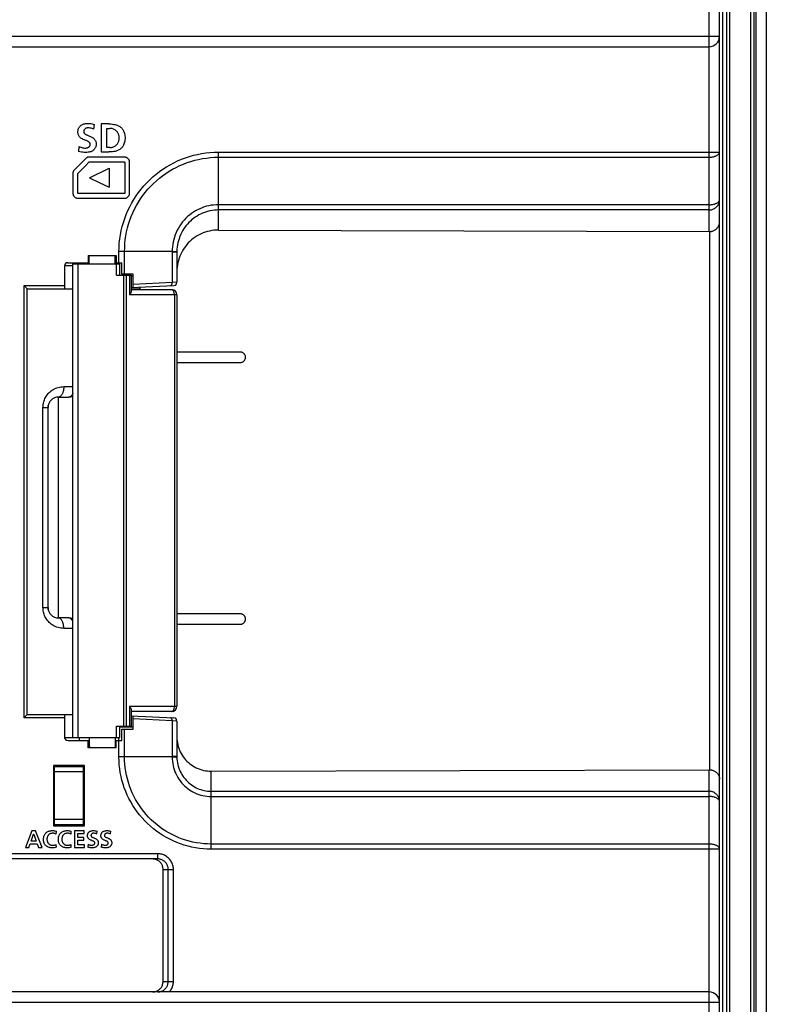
# Model space of a CAD drawing. Extents: x 4 to 805, y 32 to 576.
# Tile 26 of 27: x 733 to 805, y 239 to 334. Entities that reach past the tile are written whole.
import ezdxf

# ---------------------------------------------------------------- set-up
doc = ezdxf.new("R2010")
doc.units = 0
doc.header["$LTSCALE"] = 46.255
doc.layers.get('0').update_dxf_attribs({"linetype": 'CONTINUOUS'})
doc.layers.add('AXIS', color=7, linetype='CONTINUOUS')

msp = doc.modelspace()

# ---------------------------------------------------------------- linework, layer by layer
at = {"color": 7, "linetype": 'CONTINUOUS'}
for p, q in [((803.401, 373.712), (803.401, 159.678)), ((803.601, 373.712), (803.601, 159.678)), ((804.601, 374.195), (804.601, 159.195)), ((800.101, 162.695), (800.101, 370.695)), ((800.401, 370.695), (800.401, 162.695)), ((800.801, 162.695), (800.801, 370.695)), ((801.101, 162.695), (801.101, 370.695)), ((803.101, 162.695), (803.101, 370.695)), ((799.101, 313.398), (799.101, 366.542)), ((683.001, 332.195), (800.101, 332.195)), ((683.001, 331.195), (799.101, 331.195)), ((739.898, 323.263), (739.948, 323.708)), ((741.332, 323.758), (740.593, 323.758)), ((740.593, 323.758), (740.593, 321.057)), ((741.134, 323.332), (741.436, 323.332)), ((741.134, 321.482), (741.134, 323.332)), ((738.45, 321.602), (738.4, 321.115)), ((741.436, 321.482), (741.134, 321.482)), ((739.195, 320.49), (737.946, 319.242)), ((742.847, 320.556), (739.356, 320.556)), ((740.593, 321.057), (741.332, 321.057)), ((751.881, 321.048), (800.101, 321.048)), ((751.881, 313.542), (751.881, 321.048)), ((751.881, 320.554), (799.101, 320.554)), ((738.341, 318.985), (739.073, 319.717)), ((739.073, 319.717), (739.452, 320.095)), ((739.452, 320.095), (742.847, 320.095)), ((739.467, 318.581), (741.369, 319.495)), ((741.369, 319.495), (741.369, 317.665)), ((742.866, 320.076), (742.866, 317.084)), ((743.328, 317.084), (743.328, 320.076)), ((737.879, 319.08), (737.879, 317.084)), ((738.341, 317.065), (738.341, 318.985)), ((739.467, 318.581), (740.417, 318.123)), ((740.417, 318.123), (741.369, 317.665)), ((742.847, 317.065), (738.341, 317.065)), ((738.359, 316.603), (742.847, 316.603)), ((799.101, 315.979), (751.881, 315.979)), ((799.101, 315.476), (751.881, 315.476)), ((751.881, 313.542), (799.101, 313.398)), ((799.136, 313.399), (799.136, 261.591)), ((739.331, 311.095), (742.031, 311.095)), ((739.331, 311.095), (739.331, 310.395)), ((741.931, 310.295), (741.931, 311.095)), ((742.031, 311.095), (742.031, 310.395)), ((742.302, 310.395), (742.302, 311.467)), ((747.428, 311.466), (742.722, 311.467)), ((742.848, 309.295), (742.848, 311.466)), ((747.428, 311.466), (747.549, 311.468)), ((747.428, 311.466), (747.428, 311.419)), ((747.881, 311.419), (747.428, 311.419)), ((747.428, 311.419), (747.428, 308.499)), ((737.881, 310.095), (737.081, 310.095)), ((737.081, 310.095), (737.081, 307.895)), ((737.381, 310.395), (739.431, 310.395)), ((737.881, 310.295), (742.381, 310.295)), ((737.881, 264.695), (737.881, 310.295)), ((738.381, 264.695), (738.381, 310.295)), ((738.481, 310.395), (738.481, 310.295)), ((739.331, 310.895), (739.431, 310.895)), ((741.931, 310.895), (742.031, 310.895)), ((741.931, 310.395), (742.581, 310.395)), ((742.081, 309.195), (742.081, 310.295)), ((742.281, 310.395), (742.281, 310.295)), ((742.381, 309.195), (742.381, 310.295)), ((742.581, 309.295), (742.581, 310.395)), ((742.081, 309.195), (743.481, 309.195)), ((743.681, 309.295), (742.581, 309.295)), ((742.742, 309.195), (742.742, 265.795)), ((743, 309.195), (743, 265.795)), ((743.335, 309.195), (743.335, 307.295)), ((743.481, 309.195), (743.481, 307.648)), ((743.681, 309.095), (743.481, 309.095)), ((743.681, 308.01), (743.681, 309.295)), ((733.181, 308.195), (737.081, 308.195)), ((733.181, 266.595), (733.181, 308.195)), ((733.481, 307.895), (733.181, 308.195)), ((743.481, 308), (747.597, 308.216)), ((747.428, 308.499), (743.681, 308.302)), ((747.881, 308.515), (747.428, 308.499)), ((733.481, 307.895), (737.881, 307.895)), ((733.481, 266.895), (733.481, 307.895)), ((747.881, 307.295), (743.335, 307.295)), ((743.481, 307.895), (744.331, 307.895)), ((747.381, 307.795), (743.481, 307.795)), ((744.331, 307.795), (744.331, 308.044)), ((747.638, 307.295), (747.638, 267.695)), ((747.881, 307.295), (747.881, 267.695)), ((753.982, 301.795), (747.881, 301.795)), ((747.881, 300.795), (753.982, 300.795)), ((736.995, 298.465), (737.881, 298.465)), ((736.481, 297.465), (737.481, 297.465)), ((736.481, 276.195), (736.481, 297.465)), ((734.995, 296.465), (735.481, 296.465)), ((734.995, 277.195), (734.995, 296.465)), ((735.481, 277.195), (735.481, 296.465)), ((735.501, 276.998), (735.501, 296.663)), ((734.995, 277.195), (735.481, 277.195)), ((737.481, 276.195), (736.481, 276.195)), ((753.982, 276.595), (747.881, 276.595)), ((737.881, 275.195), (736.995, 275.195)), ((747.881, 275.595), (753.982, 275.595)), ((743.335, 267.695), (747.881, 267.695)), ((743.335, 267.695), (743.335, 265.795)), ((743.481, 267.342), (743.481, 265.795)), ((733.481, 266.895), (733.181, 266.595)), ((737.081, 266.595), (733.181, 266.595)), ((733.481, 266.895), (737.881, 266.895)), ((737.081, 266.895), (737.081, 264.695)), ((747.381, 267.195), (743.481, 267.195)), ((743.481, 266.79), (747.597, 266.575)), ((743.681, 265.495), (743.681, 266.78)), ((747.428, 266.292), (743.681, 266.488)), ((742.081, 265.795), (743.481, 265.795)), ((742.081, 264.695), (742.081, 265.795)), ((742.381, 264.695), (742.381, 265.795)), ((743.681, 265.695), (742.381, 265.695)), ((742.581, 265.495), (743.681, 265.495)), ((742.581, 264.395), (742.581, 265.495)), ((742.848, 262.821), (742.848, 265.495)), ((747.881, 266.275), (747.428, 266.292)), ((747.428, 266.292), (747.428, 262.868)), ((747.881, 266.275), (747.881, 262.846)), ((737.081, 264.695), (742.381, 264.695)), ((738.481, 264.695), (738.481, 264.395)), ((741.931, 264.695), (741.931, 263.695)), ((742.281, 264.395), (742.281, 264.695)), ((737.381, 264.395), (739.431, 264.395)), ((739.331, 263.695), (739.331, 264.395)), ((739.431, 263.895), (739.331, 263.895)), ((742.031, 263.695), (739.331, 263.695)), ((739.587, 263.695), (739.431, 263.795)), ((741.931, 264.395), (742.581, 264.395)), ((742.031, 263.895), (741.931, 263.895)), ((742.031, 263.695), (742.031, 264.395)), ((742.302, 262.82), (742.302, 264.395)), ((742.848, 262.821), (742.302, 262.82)), ((747.428, 262.821), (742.848, 262.821)), ((747.881, 262.868), (747.428, 262.868)), ((747.428, 262.868), (747.428, 262.821)), ((739.001, 261.995), (736.001, 261.995)), ((736.001, 261.995), (736.001, 256.195)), ((736.101, 261.895), (739.001, 261.895)), ((736.101, 256.295), (736.101, 261.895)), ((736.751, 261.995), (736.751, 261.895)), ((738.251, 261.895), (738.251, 261.995)), ((738.901, 256.295), (738.901, 261.895)), ((739.001, 256.195), (739.001, 261.995)), ((738.901, 261.395), (736.101, 261.395)), ((751.181, 261.446), (799.101, 261.592)), ((751.181, 253.942), (751.181, 261.446)), ((799.101, 166.848), (799.101, 261.592)), ((736.001, 260.495), (736.101, 260.495)), ((739.001, 260.495), (738.901, 260.495)), ((751.181, 259.514), (799.101, 259.514)), ((751.181, 259.012), (799.101, 259.012)), ((736.101, 257.695), (736.001, 257.695)), ((739.001, 257.695), (738.901, 257.695)), ((738.901, 257.295), (739.001, 257.295)), ((736.001, 256.195), (739.001, 256.195)), ((738.901, 256.795), (736.101, 256.795)), ((738.901, 256.295), (736.101, 256.295)), ((738.901, 256.595), (739.001, 256.595)), ((733.925, 255.696), (733.301, 254.095)), ((733.865, 254.714), (734.097, 255.375)), ((734.287, 255.696), (733.925, 255.696)), ((734.097, 255.375), (734.101, 255.375)), ((734.101, 255.375), (734.333, 254.714)), ((734.915, 254.095), (734.287, 255.696)), ((736.262, 255.386), (736.284, 255.657)), ((737.694, 255.386), (737.717, 255.657)), ((738.971, 255.696), (738.026, 255.696)), ((738.026, 255.696), (738.026, 254.095)), ((738.347, 255.443), (738.971, 255.443)), ((738.347, 255.049), (738.347, 255.443)), ((738.918, 255.049), (738.347, 255.049)), ((738.918, 254.797), (738.918, 255.049)), ((738.971, 255.443), (738.971, 255.696)), ((740.19, 255.402), (740.22, 255.666)), ((741.486, 255.402), (741.515, 255.666)), ((733.301, 254.095), (733.634, 254.095)), ((733.634, 254.095), (733.774, 254.462)), ((733.774, 254.462), (734.423, 254.462)), ((734.333, 254.714), (733.865, 254.714)), ((734.423, 254.462), (734.56, 254.095)), ((734.56, 254.095), (734.915, 254.095)), ((736.286, 254.118), (736.273, 254.386)), ((737.72, 254.118), (737.706, 254.386)), ((738.026, 254.095), (738.976, 254.095)), ((738.347, 254.797), (738.918, 254.797)), ((738.347, 254.347), (738.347, 254.797)), ((738.976, 254.347), (738.347, 254.347)), ((738.976, 254.095), (738.976, 254.347)), ((739.332, 254.418), (739.302, 254.13)), ((740.628, 254.418), (740.598, 254.13)), ((799.101, 254.436), (751.181, 254.436)), ((746.042, 253.495), (718.16, 253.495)), ((746.042, 252.995), (746.042, 253.495)), ((800.101, 253.942), (751.181, 253.942)), ((746.042, 252.995), (718.16, 252.995)), ((746.551, 251.995), (747.544, 251.995)), ((746.551, 241.195), (746.551, 251.995)), ((747.045, 241.195), (747.045, 251.995)), ((747.544, 241.195), (747.544, 251.995)), ((746.551, 241.195), (747.544, 241.195)), ((799.101, 240.195), (683.001, 240.195)), ((683.001, 239.195), (800.101, 239.195))]:
    msp.add_line(p, q, dxfattribs=at)
for points in [[(739.062, 321.436), (739.116, 321.439), (739.171, 321.445), (739.224, 321.457), (739.275, 321.471), (739.322, 321.49), (739.364, 321.51), (739.401, 321.533), (739.431, 321.556), (739.457, 321.58), (739.479, 321.605), (739.498, 321.63), (739.513, 321.657), (739.525, 321.685), (739.534, 321.715), (739.539, 321.745), (739.542, 321.776), (739.541, 321.806), (739.537, 321.836), (739.531, 321.865), (739.521, 321.893), (739.508, 321.919), (739.492, 321.945), (739.473, 321.97), (739.448, 321.995), (739.419, 322.02), (739.383, 322.046), (739.341, 322.072), (739.292, 322.098), (739.237, 322.123), (739.177, 322.149), (739.109, 322.176), (739.033, 322.206), (738.951, 322.239), (738.866, 322.276), (738.782, 322.317), (738.705, 322.361), (738.641, 322.403), (738.588, 322.446), (738.544, 322.487), (738.505, 322.53), (738.471, 322.575), (738.442, 322.622), (738.418, 322.671), (738.397, 322.723), (738.381, 322.779), (738.368, 322.839), (738.36, 322.905), (738.357, 322.975), (738.359, 323.047), (738.366, 323.119), (738.378, 323.188), (738.395, 323.253), (738.416, 323.314), (738.441, 323.369), (738.469, 323.421), (738.502, 323.469), (738.538, 323.515), (738.578, 323.557), (738.623, 323.597), (738.673, 323.635), (738.729, 323.669), (738.79, 323.701), (738.857, 323.729), (738.931, 323.754), (739.013, 323.775), (739.102, 323.791), (739.198, 323.801), (739.302, 323.804)], [(739.348, 323.379), (739.295, 323.377), (739.247, 323.371), (739.203, 323.362), (739.163, 323.35), (739.126, 323.336), (739.094, 323.32), (739.065, 323.301), (739.039, 323.281), (739.015, 323.259), (738.994, 323.235), (738.976, 323.21), (738.96, 323.182), (738.947, 323.152), (738.937, 323.119), (738.929, 323.083), (738.924, 323.045), (738.922, 323.004)], [(739.302, 323.804), (739.455, 323.8), (739.594, 323.787), (739.722, 323.767), (739.84, 323.74), (739.948, 323.708)], [(739.898, 323.263), (739.807, 323.298), (739.715, 323.328), (739.622, 323.35), (739.529, 323.367), (739.437, 323.376), (739.348, 323.379)], [(741.332, 323.758), (741.514, 323.754), (741.674, 323.74), (741.816, 323.72), (741.941, 323.694), (742.052, 323.664), (742.151, 323.629), (742.241, 323.59), (742.322, 323.548), (742.396, 323.503), (742.462, 323.455), (742.523, 323.404), (742.579, 323.349), (742.629, 323.29), (742.676, 323.227), (742.718, 323.16), (742.757, 323.086), (742.791, 323.007), (742.821, 322.921), (742.847, 322.826), (742.868, 322.718), (742.883, 322.598), (742.891, 322.472), (742.891, 322.342), (742.883, 322.216), (742.868, 322.096), (742.847, 321.988), (742.821, 321.893), (742.791, 321.808), (742.757, 321.728), (742.718, 321.655), (742.675, 321.587), (742.629, 321.524), (742.578, 321.466), (742.523, 321.411), (742.462, 321.36), (742.395, 321.311), (742.322, 321.266), (742.24, 321.224), (742.151, 321.186), (742.051, 321.151), (741.94, 321.12), (741.815, 321.094), (741.673, 321.074), (741.513, 321.061), (741.332, 321.057)], [(741.436, 321.482), (741.507, 321.485), (741.578, 321.494), (741.648, 321.507), (741.717, 321.527), (741.784, 321.551), (741.847, 321.58), (741.908, 321.614), (741.965, 321.653), (742.019, 321.695), (742.069, 321.741), (742.115, 321.791), (742.156, 321.845), (742.194, 321.902), (742.227, 321.963), (742.256, 322.028), (742.281, 322.096), (742.3, 322.167), (742.314, 322.243), (742.323, 322.324), (742.326, 322.408), (742.323, 322.492), (742.314, 322.573), (742.3, 322.648), (742.281, 322.72), (742.256, 322.787), (742.227, 322.852), (742.194, 322.913), (742.156, 322.97), (742.114, 323.024), (742.068, 323.074), (742.019, 323.12), (741.965, 323.162), (741.907, 323.201), (741.847, 323.235), (741.783, 323.264), (741.717, 323.288), (741.649, 323.307), (741.578, 323.321), (741.507, 323.33), (741.436, 323.332)], [(738.922, 323.004), (738.924, 322.975), (738.928, 322.949), (738.935, 322.925), (738.945, 322.902), (738.957, 322.879), (738.973, 322.855), (738.994, 322.832), (739.019, 322.809), (739.049, 322.786), (739.084, 322.763), (739.123, 322.741), (739.166, 322.72), (739.216, 322.697), (739.271, 322.674), (739.334, 322.65), (739.403, 322.623), (739.478, 322.594), (739.555, 322.562), (739.634, 322.526), (739.711, 322.486), (739.78, 322.444), (739.839, 322.401), (739.889, 322.359), (739.932, 322.316), (739.968, 322.273), (740, 322.227), (740.027, 322.18), (740.051, 322.131), (740.07, 322.077), (740.086, 322.02), (740.098, 321.958), (740.105, 321.892), (740.107, 321.824), (740.104, 321.754), (740.097, 321.684), (740.084, 321.616), (740.067, 321.554), (740.047, 321.497), (740.022, 321.444), (739.994, 321.394), (739.962, 321.348), (739.925, 321.303), (739.884, 321.261), (739.838, 321.222), (739.787, 321.185), (739.729, 321.15), (739.665, 321.118), (739.593, 321.089), (739.514, 321.063), (739.426, 321.042), (739.327, 321.025), (739.216, 321.014), (739.093, 321.01)], [(738.45, 321.602), (738.541, 321.557), (738.633, 321.519), (738.724, 321.488), (738.813, 321.465), (738.9, 321.448), (738.983, 321.439), (739.062, 321.436)], [(739.093, 321.01), (738.946, 321.015), (738.818, 321.026), (738.692, 321.046), (738.553, 321.077), (738.4, 321.115)], [(739.356, 320.556), (739.331, 320.555), (739.306, 320.551), (739.281, 320.544), (739.257, 320.534), (739.235, 320.522), (739.214, 320.507), (739.195, 320.49)], [(742.302, 311.467), (742.312, 311.875), (742.339, 312.282), (742.384, 312.688), (742.445, 313.091), (742.524, 313.491), (742.619, 313.887), (742.731, 314.279), (742.859, 314.666), (743.004, 315.047), (743.165, 315.421), (743.341, 315.788), (743.532, 316.148), (743.739, 316.498), (743.96, 316.84), (744.195, 317.172), (744.444, 317.493), (744.706, 317.804), (744.981, 318.103), (745.268, 318.39), (745.568, 318.664), (745.878, 318.926), (746.199, 319.174), (746.53, 319.408), (746.871, 319.628), (747.22, 319.833), (747.578, 320.023), (747.943, 320.198), (748.316, 320.357), (748.695, 320.5), (749.079, 320.627), (749.468, 320.738), (749.862, 320.832), (750.259, 320.909), (750.66, 320.969), (751.064, 321.013), (751.472, 321.039), (751.881, 321.048)], [(743.328, 320.076), (743.326, 320.118), (743.32, 320.161), (743.309, 320.205), (743.295, 320.247), (743.277, 320.288), (743.256, 320.327), (743.231, 320.364), (743.203, 320.398), (743.172, 320.43), (743.138, 320.458), (743.101, 320.483), (743.061, 320.505), (743.02, 320.523), (742.977, 320.538), (742.933, 320.548), (742.89, 320.554), (742.847, 320.556)], [(742.848, 311.466), (742.856, 311.851), (742.879, 312.235), (742.919, 312.618), (742.975, 312.999), (743.047, 313.377), (743.135, 313.752), (743.239, 314.123), (743.359, 314.489), (743.493, 314.85), (743.643, 315.205), (743.808, 315.553), (743.987, 315.893), (744.181, 316.226), (744.389, 316.55), (744.61, 316.865), (744.844, 317.17), (745.091, 317.465), (745.35, 317.749), (745.621, 318.022), (745.903, 318.283), (746.196, 318.532), (746.499, 318.768), (746.812, 318.991), (747.134, 319.201), (747.465, 319.396), (747.803, 319.577), (748.149, 319.744), (748.502, 319.895), (748.861, 320.032), (749.225, 320.153), (749.594, 320.258), (749.967, 320.348), (750.344, 320.421), (750.723, 320.479), (751.107, 320.52), (751.493, 320.545), (751.881, 320.554)], [(799.101, 320.554), (799.176, 320.555), (799.25, 320.559), (799.323, 320.566), (799.396, 320.576), (799.466, 320.588), (799.535, 320.603), (799.601, 320.62), (799.664, 320.64), (799.724, 320.662), (799.781, 320.686), (799.834, 320.712), (799.883, 320.74), (799.927, 320.769), (799.967, 320.801), (800.002, 320.833), (800.032, 320.867), (800.056, 320.902), (800.076, 320.938), (800.09, 320.974), (800.098, 321.011), (800.101, 321.048)], [(742.847, 320.095), (742.85, 320.094), (742.853, 320.093), (742.856, 320.091), (742.86, 320.089), (742.862, 320.085), (742.864, 320.082), (742.865, 320.079), (742.866, 320.076)], [(737.946, 319.242), (737.929, 319.222), (737.914, 319.201), (737.902, 319.179), (737.892, 319.154), (737.885, 319.129), (737.881, 319.104), (737.879, 319.08)], [(737.879, 317.084), (737.881, 317.041), (737.887, 316.998), (737.897, 316.955), (737.912, 316.913), (737.929, 316.872), (737.951, 316.832), (737.976, 316.795), (738.004, 316.761), (738.035, 316.73), (738.069, 316.702), (738.106, 316.676), (738.146, 316.655), (738.187, 316.636), (738.23, 316.622), (738.273, 316.612), (738.316, 316.605), (738.359, 316.603)], [(742.847, 316.603), (742.889, 316.605), (742.932, 316.611), (742.976, 316.622), (743.018, 316.636), (743.059, 316.654), (743.099, 316.675), (743.136, 316.7), (743.17, 316.728), (743.201, 316.759), (743.229, 316.793), (743.255, 316.831), (743.276, 316.87), (743.295, 316.911), (743.309, 316.954), (743.319, 316.998), (743.326, 317.041), (743.328, 317.084)], [(742.866, 317.084), (742.865, 317.081), (742.864, 317.078), (742.862, 317.074), (742.86, 317.071), (742.856, 317.068), (742.853, 317.066), (742.85, 317.065), (742.847, 317.065)], [(751.881, 315.979), (751.649, 315.972), (751.419, 315.954), (751.191, 315.924), (750.964, 315.882), (750.739, 315.828), (750.517, 315.762), (750.299, 315.685), (750.085, 315.596), (749.875, 315.495), (749.671, 315.384), (749.472, 315.262), (749.28, 315.13), (749.095, 314.987), (748.917, 314.835), (748.747, 314.673), (748.585, 314.503), (748.433, 314.324), (748.289, 314.136), (748.156, 313.941), (748.033, 313.74), (747.92, 313.531), (747.818, 313.317), (747.728, 313.098), (747.649, 312.873), (747.581, 312.645), (747.526, 312.414), (747.483, 312.18), (747.452, 311.943), (747.434, 311.706), (747.428, 311.466)], [(799.101, 315.476), (799.176, 315.479), (799.25, 315.487), (799.323, 315.501), (799.396, 315.521), (799.466, 315.545), (799.535, 315.575), (799.601, 315.61), (799.664, 315.649), (799.724, 315.694), (799.781, 315.742), (799.834, 315.795), (799.883, 315.851), (799.927, 315.911), (799.967, 315.974), (800.002, 316.04), (800.032, 316.109), (800.056, 316.179), (800.076, 316.251), (800.09, 316.324), (800.098, 316.398), (800.101, 316.472)], [(799.101, 315.979), (799.176, 315.98), (799.25, 315.984), (799.323, 315.991), (799.396, 316.001), (799.466, 316.013), (799.535, 316.027), (799.601, 316.045), (799.664, 316.064), (799.724, 316.086), (799.781, 316.11), (799.834, 316.137), (799.883, 316.165), (799.927, 316.194), (799.967, 316.226), (800.002, 316.258), (800.032, 316.292), (800.056, 316.327), (800.076, 316.363), (800.09, 316.399), (800.098, 316.436), (800.101, 316.472)], [(751.881, 315.476), (751.684, 315.471), (751.488, 315.457), (751.293, 315.432), (751.1, 315.398), (750.908, 315.354), (750.718, 315.301), (750.531, 315.238), (750.347, 315.166), (750.166, 315.084), (749.989, 314.994), (749.817, 314.894), (749.65, 314.786), (749.487, 314.669), (749.331, 314.544), (749.18, 314.411), (749.036, 314.27), (748.898, 314.122), (748.768, 313.967), (748.646, 313.805), (748.531, 313.636), (748.425, 313.461), (748.327, 313.281), (748.239, 313.096), (748.159, 312.906), (748.09, 312.712), (748.029, 312.514), (747.979, 312.313), (747.939, 312.11), (747.91, 311.904), (747.89, 311.697), (747.881, 311.487)], [(799.136, 313.399), (799.196, 313.402), (799.256, 313.409), (799.315, 313.419), (799.375, 313.433), (799.435, 313.451), (799.495, 313.472), (799.554, 313.497), (799.613, 313.527), (799.67, 313.561), (799.727, 313.6), (799.781, 313.643), (799.834, 313.691), (799.884, 313.744), (799.93, 313.803), (799.973, 313.865), (800.01, 313.932), (800.042, 314.004), (800.067, 314.078), (800.086, 314.155), (800.097, 314.234), (800.101, 314.314)], [(751.881, 313.542), (751.664, 313.537), (751.449, 313.52), (751.234, 313.492), (751.022, 313.451), (750.812, 313.4), (750.605, 313.337), (750.402, 313.262), (750.203, 313.177), (750.01, 313.082), (749.821, 312.975), (749.639, 312.859), (749.463, 312.733), (749.294, 312.598), (749.133, 312.453), (748.98, 312.3), (748.835, 312.139), (748.699, 311.97), (748.572, 311.794), (748.456, 311.611), (748.349, 311.422), (748.252, 311.228), (748.166, 311.028), (748.091, 310.824), (748.027, 310.616), (747.975, 310.405), (747.934, 310.191), (747.904, 309.975), (747.887, 309.757), (747.881, 309.539)], [(799.136, 313.399), (799.118, 313.398), (799.101, 313.398)], [(742.722, 311.467), (742.374, 311.468), (742.302, 311.467)], [(747.549, 311.468), (747.603, 311.469), (747.654, 311.47), (747.7, 311.471), (747.741, 311.473), (747.778, 311.474), (747.809, 311.476), (747.835, 311.478), (747.855, 311.48), (747.87, 311.483), (747.878, 311.485), (747.881, 311.487)], [(747.881, 311.487), (747.881, 311.466), (747.881, 311.444), (747.881, 308.515)], [(747.279, 308.199), (747.296, 308.201), (747.312, 308.207), (747.328, 308.216), (747.343, 308.227), (747.358, 308.242), (747.371, 308.259), (747.383, 308.279), (747.394, 308.301), (747.404, 308.325), (747.412, 308.351), (747.418, 308.379), (747.423, 308.408), (747.426, 308.437), (747.428, 308.468), (747.428, 308.499)], [(743.481, 307.648), (743.477, 307.605), (743.466, 307.556), (743.446, 307.499), (743.418, 307.436), (743.38, 307.367), (743.335, 307.295)], [(747.638, 307.295), (747.635, 307.366), (747.628, 307.436), (747.615, 307.503), (747.597, 307.565), (747.575, 307.622), (747.549, 307.673), (747.52, 307.716), (747.488, 307.75), (747.453, 307.775), (747.417, 307.79), (747.381, 307.795)], [(753.982, 300.795), (754.027, 300.797), (754.072, 300.803), (754.115, 300.813), (754.158, 300.827), (754.199, 300.845), (754.239, 300.866), (754.276, 300.891), (754.311, 300.919), (754.344, 300.95), (754.373, 300.983), (754.4, 301.02), (754.423, 301.058), (754.442, 301.099), (754.458, 301.141), (754.47, 301.184), (754.478, 301.228), (754.482, 301.273), (754.482, 301.317), (754.478, 301.362), (754.47, 301.406), (754.458, 301.45), (754.442, 301.492), (754.423, 301.532), (754.4, 301.571), (754.373, 301.607), (754.344, 301.641), (754.311, 301.672), (754.276, 301.7), (754.239, 301.724), (754.199, 301.746), (754.158, 301.763), (754.115, 301.777), (754.072, 301.787), (754.027, 301.793), (753.982, 301.795)], [(734.995, 296.465), (734.998, 296.57), (735.006, 296.676), (735.021, 296.782), (735.041, 296.889), (735.067, 296.996), (735.1, 297.103), (735.139, 297.209), (735.184, 297.313), (735.236, 297.416), (735.294, 297.517), (735.359, 297.615), (735.431, 297.711), (735.508, 297.803), (735.593, 297.891), (735.683, 297.974), (735.78, 298.053), (735.882, 298.127), (735.99, 298.194), (736.103, 298.255), (736.22, 298.309), (736.342, 298.355), (736.467, 298.394), (736.595, 298.425), (736.726, 298.447), (736.86, 298.46), (736.995, 298.465)], [(736.995, 298.465), (736.994, 298.387), (736.989, 298.309), (736.981, 298.232), (736.97, 298.156), (736.956, 298.082), (736.939, 298.011), (736.92, 297.943), (736.897, 297.877), (736.872, 297.816), (736.845, 297.758), (736.815, 297.705), (736.783, 297.656), (736.75, 297.612), (736.714, 297.574), (736.678, 297.541), (736.64, 297.514), (736.601, 297.493), (736.561, 297.477), (736.521, 297.468), (736.481, 297.465)], [(737.881, 297.836), (737.858, 297.785), (737.831, 297.732), (737.802, 297.683), (737.771, 297.639), (737.738, 297.599), (737.704, 297.564), (737.669, 297.534), (737.632, 297.509), (737.595, 297.49), (737.558, 297.476), (737.519, 297.468), (737.481, 297.465)], [(736.995, 275.195), (736.86, 275.2), (736.727, 275.213), (736.595, 275.235), (736.467, 275.266), (736.341, 275.305), (736.219, 275.352), (736.102, 275.406), (735.989, 275.467), (735.882, 275.534), (735.78, 275.607), (735.684, 275.685), (735.594, 275.768), (735.51, 275.855), (735.433, 275.947), (735.362, 276.041), (735.297, 276.139), (735.239, 276.239), (735.187, 276.341), (735.141, 276.445), (735.102, 276.551), (735.069, 276.657), (735.042, 276.764), (735.022, 276.871), (735.007, 276.978), (734.998, 277.086), (734.995, 277.195)], [(736.995, 275.195), (736.994, 275.274), (736.989, 275.351), (736.981, 275.429), (736.97, 275.504), (736.956, 275.578), (736.939, 275.649), (736.92, 275.718), (736.897, 275.783), (736.872, 275.845), (736.845, 275.902), (736.815, 275.955), (736.783, 276.004), (736.75, 276.048), (736.714, 276.086), (736.678, 276.119), (736.64, 276.146), (736.601, 276.167), (736.561, 276.183), (736.521, 276.192), (736.481, 276.195)], [(737.881, 275.824), (737.858, 275.875), (737.831, 275.928), (737.802, 275.977), (737.771, 276.021), (737.738, 276.061), (737.704, 276.096), (737.669, 276.126), (737.632, 276.151), (737.595, 276.17), (737.558, 276.184), (737.519, 276.192), (737.481, 276.195)], [(753.982, 275.595), (754.027, 275.597), (754.072, 275.603), (754.115, 275.613), (754.158, 275.627), (754.199, 275.645), (754.239, 275.666), (754.276, 275.691), (754.311, 275.719), (754.344, 275.75), (754.373, 275.783), (754.4, 275.82), (754.423, 275.858), (754.442, 275.899), (754.458, 275.941), (754.47, 275.984), (754.478, 276.028), (754.482, 276.073), (754.482, 276.117), (754.478, 276.162), (754.47, 276.206), (754.458, 276.25), (754.442, 276.292), (754.423, 276.332), (754.4, 276.371), (754.373, 276.407), (754.344, 276.441), (754.311, 276.472), (754.276, 276.5), (754.239, 276.524), (754.199, 276.546), (754.158, 276.563), (754.115, 276.577), (754.072, 276.587), (754.027, 276.593), (753.982, 276.595)], [(743.335, 267.695), (743.38, 267.624), (743.417, 267.555), (743.446, 267.492), (743.466, 267.435), (743.477, 267.385), (743.481, 267.342)], [(747.381, 267.195), (747.417, 267.2), (747.453, 267.215), (747.488, 267.24), (747.52, 267.274), (747.549, 267.317), (747.575, 267.368), (747.597, 267.425), (747.615, 267.487), (747.628, 267.554), (747.635, 267.624), (747.638, 267.695)], [(747.428, 266.292), (747.428, 266.322), (747.426, 266.353), (747.423, 266.383), (747.418, 266.411), (747.412, 266.439), (747.404, 266.465), (747.394, 266.489), (747.383, 266.511), (747.371, 266.531), (747.358, 266.548), (747.343, 266.563), (747.328, 266.574), (747.312, 266.583), (747.296, 266.589), (747.279, 266.591)], [(747.881, 264.748), (747.886, 264.562), (747.902, 264.376), (747.928, 264.192), (747.964, 264.009), (748.01, 263.829), (748.067, 263.652), (748.133, 263.478), (748.209, 263.309), (748.294, 263.144), (748.388, 262.984), (748.492, 262.83), (748.603, 262.682), (748.723, 262.541), (748.85, 262.406), (748.984, 262.279), (749.126, 262.16), (749.273, 262.049), (749.427, 261.947), (749.587, 261.853), (749.751, 261.768), (749.92, 261.693), (750.092, 261.628), (750.268, 261.572), (750.447, 261.526), (750.629, 261.491), (750.812, 261.465), (750.996, 261.45), (751.181, 261.446)], [(751.181, 253.942), (750.801, 253.951), (750.427, 253.975), (750.054, 254.014), (749.683, 254.07), (749.315, 254.141), (748.95, 254.228), (748.589, 254.33), (748.233, 254.448), (747.882, 254.58), (747.537, 254.728), (747.198, 254.889), (746.866, 255.065), (746.542, 255.256), (746.226, 255.459), (745.919, 255.676), (745.621, 255.906), (745.333, 256.148), (745.056, 256.402), (744.789, 256.668), (744.534, 256.945), (744.291, 257.233), (744.06, 257.531), (743.842, 257.838), (743.637, 258.155), (743.445, 258.48), (743.267, 258.813), (743.104, 259.153), (742.955, 259.5), (742.82, 259.853), (742.701, 260.211), (742.597, 260.574), (742.509, 260.941), (742.436, 261.312), (742.378, 261.686), (742.337, 262.061), (742.311, 262.439), (742.302, 262.82)], [(751.181, 254.436), (750.823, 254.444), (750.469, 254.467), (750.117, 254.505), (749.767, 254.558), (749.42, 254.625), (749.076, 254.708), (748.735, 254.805), (748.399, 254.916), (748.068, 255.042), (747.742, 255.182), (747.423, 255.336), (747.11, 255.503), (746.805, 255.683), (746.508, 255.876), (746.219, 256.082), (745.939, 256.299), (745.668, 256.529), (745.408, 256.77), (745.158, 257.022), (744.918, 257.284), (744.691, 257.556), (744.474, 257.838), (744.27, 258.128), (744.079, 258.427), (743.9, 258.734), (743.734, 259.049), (743.582, 259.37), (743.444, 259.697), (743.319, 260.03), (743.209, 260.367), (743.114, 260.709), (743.032, 261.055), (742.966, 261.404), (742.914, 261.756), (742.877, 262.108), (742.855, 262.463), (742.848, 262.821)], [(747.428, 262.821), (747.49, 262.82), (747.549, 262.82), (747.603, 262.819), (747.654, 262.818), (747.7, 262.816), (747.742, 262.814), (747.778, 262.812), (747.809, 262.81), (747.835, 262.808), (747.855, 262.806), (747.87, 262.803), (747.879, 262.8), (747.882, 262.798)], [(747.428, 262.821), (747.433, 262.612), (747.45, 262.405), (747.477, 262.198), (747.516, 261.994), (747.566, 261.792), (747.627, 261.593), (747.698, 261.398), (747.78, 261.208), (747.871, 261.022), (747.972, 260.843), (748.083, 260.669), (748.202, 260.502), (748.33, 260.341), (748.467, 260.189), (748.611, 260.044), (748.762, 259.907), (748.92, 259.779), (749.085, 259.66), (749.255, 259.55), (749.431, 259.45), (749.612, 259.36), (749.797, 259.28), (749.986, 259.209), (750.179, 259.15), (750.374, 259.101), (750.571, 259.062), (750.772, 259.034), (750.976, 259.017), (751.181, 259.012)], [(747.881, 262.846), (747.881, 262.822), (747.882, 262.798)], [(747.882, 262.798), (747.89, 262.619), (747.908, 262.441), (747.935, 262.265), (747.971, 262.092), (748.016, 261.92), (748.069, 261.752), (748.131, 261.587), (748.201, 261.427), (748.28, 261.27), (748.366, 261.119), (748.459, 260.972), (748.559, 260.831), (748.667, 260.696), (748.78, 260.567), (748.9, 260.445), (749.025, 260.329), (749.156, 260.22), (749.292, 260.118), (749.432, 260.024), (749.577, 259.937), (749.725, 259.858), (749.877, 259.787), (750.032, 259.724), (750.19, 259.669), (750.35, 259.622), (750.512, 259.583), (750.676, 259.553), (750.842, 259.532), (751.011, 259.518), (751.181, 259.514)], [(799.101, 261.592), (799.118, 261.592), (799.136, 261.591)], [(799.136, 261.591), (799.196, 261.588), (799.256, 261.581), (799.315, 261.571), (799.375, 261.557), (799.435, 261.539), (799.495, 261.518), (799.554, 261.493), (799.613, 261.463), (799.67, 261.429), (799.727, 261.39), (799.781, 261.347), (799.834, 261.299), (799.884, 261.246), (799.93, 261.188), (799.973, 261.125), (800.01, 261.058), (800.042, 260.987), (800.067, 260.912), (800.086, 260.835), (800.097, 260.756), (800.101, 260.676)], [(800.101, 258.518), (800.098, 258.592), (800.09, 258.666), (800.076, 258.739), (800.056, 258.811), (800.032, 258.882), (800.002, 258.95), (799.967, 259.016), (799.927, 259.079), (799.883, 259.139), (799.834, 259.195), (799.781, 259.248), (799.724, 259.297), (799.664, 259.341), (799.601, 259.38), (799.535, 259.415), (799.466, 259.445), (799.396, 259.47), (799.323, 259.489), (799.25, 259.503), (799.176, 259.511), (799.101, 259.514)], [(800.101, 258.518), (800.098, 258.555), (800.09, 258.591), (800.076, 258.628), (800.056, 258.663), (800.032, 258.698), (800.002, 258.732), (799.967, 258.765), (799.927, 258.796), (799.883, 258.826), (799.834, 258.854), (799.781, 258.88), (799.724, 258.904), (799.664, 258.926), (799.601, 258.945), (799.535, 258.963), (799.466, 258.977), (799.396, 258.99), (799.323, 258.999), (799.25, 259.006), (799.176, 259.01), (799.101, 259.012)], [(735.922, 254.067), (735.822, 254.071), (735.732, 254.08), (735.65, 254.095), (735.576, 254.114), (735.508, 254.136), (735.447, 254.162), (735.392, 254.192), (735.342, 254.224), (735.296, 254.258), (735.254, 254.296), (735.216, 254.337), (735.182, 254.381), (735.151, 254.428), (735.124, 254.478), (735.101, 254.533), (735.08, 254.593), (735.064, 254.658), (735.052, 254.728), (735.046, 254.803), (735.044, 254.88), (735.047, 254.959), (735.055, 255.036), (735.068, 255.11), (735.086, 255.18), (735.108, 255.243), (735.134, 255.301), (735.163, 255.354), (735.195, 255.404), (735.231, 255.45), (735.27, 255.492), (735.313, 255.532), (735.36, 255.568), (735.411, 255.6), (735.466, 255.63), (735.526, 255.656), (735.592, 255.678), (735.663, 255.697), (735.742, 255.711), (735.828, 255.72), (735.922, 255.723)], [(735.915, 255.471), (735.863, 255.469), (735.814, 255.463), (735.767, 255.452), (735.722, 255.438), (735.68, 255.421), (735.64, 255.4), (735.603, 255.376), (735.568, 255.348), (735.536, 255.318), (735.506, 255.284), (735.479, 255.247), (735.454, 255.207), (735.433, 255.163), (735.414, 255.115), (735.399, 255.064), (735.388, 255.008), (735.381, 254.95), (735.378, 254.89), (735.381, 254.83), (735.388, 254.772), (735.399, 254.718), (735.414, 254.667), (735.432, 254.621), (735.454, 254.579), (735.477, 254.54), (735.504, 254.504), (735.533, 254.471), (735.565, 254.442), (735.599, 254.415), (735.636, 254.392), (735.676, 254.371), (735.719, 254.353), (735.765, 254.339), (735.814, 254.329), (735.866, 254.322), (735.922, 254.32)], [(736.262, 255.386), (736.217, 255.409), (736.171, 255.429), (736.126, 255.444), (736.08, 255.456), (736.031, 255.464), (735.977, 255.469), (735.915, 255.471)], [(735.922, 255.723), (735.991, 255.721), (736.069, 255.712), (736.148, 255.698), (736.219, 255.679), (736.284, 255.657)], [(737.355, 254.067), (737.255, 254.071), (737.165, 254.08), (737.083, 254.095), (737.008, 254.114), (736.941, 254.136), (736.88, 254.162), (736.825, 254.192), (736.775, 254.224), (736.729, 254.258), (736.687, 254.296), (736.649, 254.337), (736.615, 254.381), (736.584, 254.428), (736.557, 254.478), (736.533, 254.533), (736.513, 254.593), (736.497, 254.658), (736.485, 254.728), (736.478, 254.803), (736.477, 254.88), (736.48, 254.959), (736.488, 255.036), (736.501, 255.11), (736.519, 255.179), (736.541, 255.243), (736.567, 255.301), (736.596, 255.354), (736.628, 255.404), (736.664, 255.45), (736.703, 255.492), (736.746, 255.532), (736.793, 255.567), (736.843, 255.6), (736.899, 255.63), (736.959, 255.656), (737.025, 255.678), (737.096, 255.697), (737.175, 255.711), (737.261, 255.72), (737.355, 255.723)], [(737.348, 255.471), (737.296, 255.469), (737.247, 255.463), (737.199, 255.452), (737.155, 255.438), (737.112, 255.421), (737.073, 255.4), (737.036, 255.376), (737.001, 255.348), (736.969, 255.318), (736.939, 255.284), (736.912, 255.247), (736.888, 255.207), (736.866, 255.163), (736.847, 255.116), (736.832, 255.064), (736.821, 255.009), (736.814, 254.95), (736.811, 254.89), (736.814, 254.83), (736.821, 254.772), (736.832, 254.718), (736.847, 254.667), (736.865, 254.621), (736.887, 254.579), (736.911, 254.54), (736.937, 254.504), (736.966, 254.471), (736.998, 254.442), (737.032, 254.415), (737.069, 254.392), (737.109, 254.371), (737.152, 254.353), (737.198, 254.339), (737.247, 254.329), (737.299, 254.322), (737.355, 254.32)], [(737.694, 255.386), (737.65, 255.409), (737.605, 255.428), (737.559, 255.444), (737.513, 255.456), (737.464, 255.464), (737.41, 255.469), (737.348, 255.471)], [(737.355, 255.723), (737.424, 255.72), (737.503, 255.712), (737.581, 255.698), (737.652, 255.679), (737.717, 255.657)], [(739.694, 254.32), (739.732, 254.322), (739.77, 254.327), (739.806, 254.336), (739.839, 254.348), (739.868, 254.361), (739.893, 254.375), (739.913, 254.391), (739.931, 254.407), (739.945, 254.424), (739.957, 254.442), (739.966, 254.461), (739.973, 254.481), (739.977, 254.501), (739.979, 254.522), (739.978, 254.543), (739.975, 254.563), (739.97, 254.583), (739.961, 254.602), (739.951, 254.619), (739.937, 254.637), (739.92, 254.654), (739.898, 254.672), (739.872, 254.689), (739.843, 254.706), (739.81, 254.722), (739.773, 254.738), (739.731, 254.755), (739.683, 254.774), (739.632, 254.795), (739.579, 254.817), (739.527, 254.843), (739.479, 254.871), (739.436, 254.9), (739.401, 254.929), (739.373, 254.958), (739.349, 254.988), (739.329, 255.019), (739.313, 255.052), (739.299, 255.087), (739.288, 255.126), (739.281, 255.168), (739.277, 255.213), (739.278, 255.26), (739.281, 255.307), (739.288, 255.353), (739.299, 255.397), (739.314, 255.438), (739.332, 255.475), (739.352, 255.51), (739.376, 255.542), (739.402, 255.571), (739.432, 255.598), (739.466, 255.624), (739.504, 255.647), (739.546, 255.668), (739.593, 255.686), (739.646, 255.701), (739.703, 255.713), (739.767, 255.721), (739.837, 255.723)], [(739.864, 255.471), (739.829, 255.469), (739.797, 255.465), (739.768, 255.458), (739.743, 255.449), (739.72, 255.439), (739.7, 255.427), (739.682, 255.414), (739.666, 255.399), (739.652, 255.383), (739.64, 255.365), (739.631, 255.346), (739.623, 255.325), (739.617, 255.301), (739.613, 255.276), (739.612, 255.248)], [(739.612, 255.248), (739.613, 255.231), (739.616, 255.214), (739.622, 255.198), (739.63, 255.181), (739.64, 255.164), (739.653, 255.148), (739.67, 255.132), (739.69, 255.117), (739.713, 255.103), (739.739, 255.089), (739.767, 255.075), (739.798, 255.062), (739.833, 255.048), (739.916, 255.016)], [(739.916, 255.016), (739.963, 254.997), (740.012, 254.976), (740.061, 254.952), (740.106, 254.926), (740.147, 254.898), (740.183, 254.868), (740.214, 254.837), (740.239, 254.806), (740.259, 254.774), (740.276, 254.742), (740.29, 254.707), (740.301, 254.668), (740.309, 254.625), (740.313, 254.577), (740.313, 254.527), (740.309, 254.476), (740.301, 254.43), (740.29, 254.388), (740.276, 254.35), (740.258, 254.314), (740.238, 254.281), (740.214, 254.25), (740.187, 254.222), (740.157, 254.195), (740.122, 254.17), (740.083, 254.147), (740.039, 254.126), (739.989, 254.107), (739.933, 254.091), (739.868, 254.079), (739.795, 254.07), (739.713, 254.067)], [(739.837, 255.723), (739.926, 255.721), (740.008, 255.713), (740.084, 255.701), (740.155, 255.685), (740.22, 255.666)], [(740.19, 255.402), (740.137, 255.423), (740.082, 255.44), (740.027, 255.454), (739.972, 255.463), (739.917, 255.469), (739.864, 255.471)], [(740.99, 254.32), (741.028, 254.322), (741.066, 254.327), (741.102, 254.336), (741.135, 254.348), (741.164, 254.361), (741.189, 254.375), (741.209, 254.391), (741.227, 254.407), (741.241, 254.424), (741.253, 254.442), (741.262, 254.461), (741.269, 254.481), (741.273, 254.501), (741.275, 254.522), (741.274, 254.543), (741.271, 254.563), (741.266, 254.583), (741.257, 254.602), (741.247, 254.619), (741.233, 254.637), (741.216, 254.654), (741.194, 254.672), (741.168, 254.689), (741.139, 254.706), (741.106, 254.722), (741.068, 254.738), (741.026, 254.755), (740.979, 254.774), (740.928, 254.795), (740.875, 254.817), (740.823, 254.843), (740.774, 254.871), (740.732, 254.9), (740.697, 254.929), (740.669, 254.958), (740.645, 254.988), (740.625, 255.019), (740.608, 255.052), (740.595, 255.087), (740.584, 255.126), (740.577, 255.168), (740.573, 255.213), (740.573, 255.26), (740.577, 255.307), (740.584, 255.353), (740.595, 255.397), (740.61, 255.438), (740.627, 255.475), (740.648, 255.51), (740.671, 255.542), (740.698, 255.571), (740.728, 255.598), (740.762, 255.624), (740.8, 255.647), (740.842, 255.668), (740.889, 255.686), (740.941, 255.701), (740.999, 255.713), (741.063, 255.721), (741.132, 255.723)], [(741.16, 255.471), (741.125, 255.469), (741.093, 255.465), (741.064, 255.458), (741.038, 255.449), (741.016, 255.439), (740.995, 255.427), (740.978, 255.414), (740.962, 255.399), (740.948, 255.383), (740.936, 255.365), (740.926, 255.346), (740.918, 255.325), (740.913, 255.301), (740.909, 255.276), (740.908, 255.248)], [(740.908, 255.248), (740.909, 255.231), (740.912, 255.214), (740.917, 255.198), (740.925, 255.181), (740.936, 255.164), (740.949, 255.148), (740.966, 255.132), (740.986, 255.117), (741.009, 255.103), (741.034, 255.089), (741.063, 255.075), (741.094, 255.062), (741.129, 255.048), (741.211, 255.016)], [(741.211, 255.016), (741.259, 254.997), (741.308, 254.976), (741.356, 254.952), (741.402, 254.926), (741.443, 254.898), (741.479, 254.868), (741.51, 254.837), (741.535, 254.806), (741.555, 254.774), (741.572, 254.742), (741.586, 254.707), (741.597, 254.668), (741.605, 254.625), (741.609, 254.577), (741.609, 254.527), (741.605, 254.476), (741.597, 254.43), (741.586, 254.388), (741.571, 254.35), (741.554, 254.314), (741.533, 254.281), (741.51, 254.25), (741.483, 254.221), (741.453, 254.195), (741.418, 254.17), (741.379, 254.147), (741.335, 254.126), (741.285, 254.107), (741.228, 254.091), (741.164, 254.079), (741.091, 254.07), (741.009, 254.067)], [(741.132, 255.723), (741.222, 255.721), (741.304, 255.713), (741.38, 255.701), (741.45, 255.685), (741.515, 255.666)], [(741.486, 255.402), (741.432, 255.423), (741.378, 255.44), (741.322, 255.454), (741.267, 255.464), (741.213, 255.469), (741.16, 255.471)], [(735.922, 254.32), (735.991, 254.322), (736.055, 254.329), (736.11, 254.337), (736.16, 254.347), (736.203, 254.359), (736.241, 254.372), (736.273, 254.386)], [(736.286, 254.118), (736.179, 254.095), (736.083, 254.079), (735.998, 254.07), (735.922, 254.067)], [(737.355, 254.32), (737.424, 254.322), (737.487, 254.329), (737.543, 254.337), (737.593, 254.347), (737.636, 254.359), (737.674, 254.372), (737.706, 254.386)], [(737.72, 254.118), (737.612, 254.095), (737.516, 254.079), (737.43, 254.07), (737.355, 254.067)], [(739.713, 254.067), (739.626, 254.07), (739.55, 254.077), (739.475, 254.089), (739.392, 254.107), (739.302, 254.13)], [(739.332, 254.418), (739.386, 254.391), (739.441, 254.369), (739.495, 254.35), (739.548, 254.337), (739.599, 254.327), (739.648, 254.322), (739.694, 254.32)], [(741.009, 254.067), (740.922, 254.07), (740.846, 254.077), (740.771, 254.089), (740.688, 254.107), (740.598, 254.13)], [(740.628, 254.418), (740.691, 254.387), (740.755, 254.362), (740.818, 254.343), (740.878, 254.33), (740.936, 254.322), (740.99, 254.32)], [(800.101, 253.942), (800.098, 253.979), (800.09, 254.016), (800.076, 254.052), (800.056, 254.088), (800.032, 254.123), (800.002, 254.157), (799.967, 254.189), (799.927, 254.221), (799.883, 254.25), (799.834, 254.278), (799.781, 254.304), (799.724, 254.329), (799.664, 254.351), (799.601, 254.37), (799.535, 254.387), (799.466, 254.402), (799.396, 254.414), (799.323, 254.424), (799.25, 254.431), (799.176, 254.435), (799.101, 254.436)], [(747.544, 251.995), (747.541, 252.094), (747.531, 252.191), (747.515, 252.287), (747.493, 252.383), (747.465, 252.476), (747.43, 252.568), (747.39, 252.656), (747.344, 252.743), (747.293, 252.826), (747.236, 252.905), (747.174, 252.981), (747.108, 253.052), (747.036, 253.119), (746.961, 253.182), (746.882, 253.239), (746.799, 253.291), (746.713, 253.337), (746.624, 253.378), (746.532, 253.413), (746.439, 253.442), (746.343, 253.465), (746.245, 253.481), (746.144, 253.492), (746.042, 253.495)], [(746.551, 251.995), (746.548, 252.07), (746.54, 252.144), (746.526, 252.217), (746.506, 252.29), (746.482, 252.36), (746.452, 252.429), (746.417, 252.495), (746.377, 252.558), (746.333, 252.618), (746.284, 252.675), (746.231, 252.728), (746.174, 252.777), (746.114, 252.821), (746.05, 252.861), (745.984, 252.896), (745.916, 252.926), (745.845, 252.951), (745.772, 252.97), (745.699, 252.984), (745.624, 252.992), (745.549, 252.995)], [(747.045, 251.995), (747.043, 252.061), (747.036, 252.126), (747.026, 252.19), (747.011, 252.253), (746.992, 252.316), (746.969, 252.377), (746.942, 252.436), (746.911, 252.493), (746.877, 252.549), (746.839, 252.602), (746.798, 252.652), (746.753, 252.7), (746.706, 252.745), (746.655, 252.786), (746.603, 252.824), (746.547, 252.859), (746.49, 252.89), (746.43, 252.917), (746.369, 252.94), (746.307, 252.96), (746.243, 252.975), (746.178, 252.986), (746.11, 252.993), (746.042, 252.995)], [(745.549, 240.195), (745.624, 240.198), (745.699, 240.206), (745.772, 240.22), (745.845, 240.24), (745.916, 240.264), (745.984, 240.294), (746.05, 240.329), (746.114, 240.369), (746.174, 240.413), (746.231, 240.462), (746.284, 240.515), (746.333, 240.572), (746.377, 240.632), (746.417, 240.695), (746.452, 240.761), (746.482, 240.83), (746.506, 240.901), (746.526, 240.973), (746.54, 241.046), (746.548, 241.12), (746.551, 241.195)], [(746.042, 240.195), (746.111, 240.197), (746.179, 240.204), (746.246, 240.216), (746.313, 240.232), (746.378, 240.253), (746.442, 240.278), (746.504, 240.308), (746.564, 240.341), (746.621, 240.379), (746.676, 240.42), (746.727, 240.465), (746.775, 240.513), (746.82, 240.564), (746.861, 240.618), (746.899, 240.675), (746.932, 240.735), (746.962, 240.796), (746.987, 240.86), (747.007, 240.925), (747.024, 240.991), (747.035, 241.058), (747.042, 241.126), (747.045, 241.195)], [(747.162, 240.195), (747.225, 240.271), (747.284, 240.351), (747.337, 240.435), (747.385, 240.523), (747.426, 240.613), (747.462, 240.705), (747.491, 240.8), (747.514, 240.897), (747.531, 240.995), (747.541, 241.095), (747.544, 241.195)]]:
    msp.add_lwpolyline(points, dxfattribs=at)
for centre, radius, start, end in [((799.101, 332.195), 1, 270, 0), ((737.381, 310.095), 0.3, 90, 180), ((747.581, 308.515), 0.3, 273, 0), ((743.531, 307.895), 0.8, 0, 10.72426), ((747.381, 307.295), 0.5, 0, 90), ((736.481, 296.465), 1, 90, 180), ((737.481, 298.465), 1, 270, 293.59566), ((736.481, 277.195), 1, 180, 270), ((737.481, 275.195), 1, 66.40434, 90), ((747.381, 267.695), 0.5, 270, 0), ((747.581, 266.275), 0.3, 0, 87), ((737.381, 264.695), 0.3, 180, 270), ((799.101, 239.195), 1, 0, 90)]:
    msp.add_arc(centre, radius, start, end, dxfattribs=at)
at = {"layer": 'AXIS', "color": 7, "linetype": 'CONTINUOUS'}
for p, q in [((739.431, 310.295), (739.431, 311.095)), ((741.931, 310.295), (741.931, 311.095)), ((744.331, 307.795), (744.331, 307.895)), ((739.431, 264.695), (739.431, 263.795)), ((741.931, 264.695), (741.931, 263.695))]:
    msp.add_line(p, q, dxfattribs=at)

doc.saveas('drawing.dxf')
